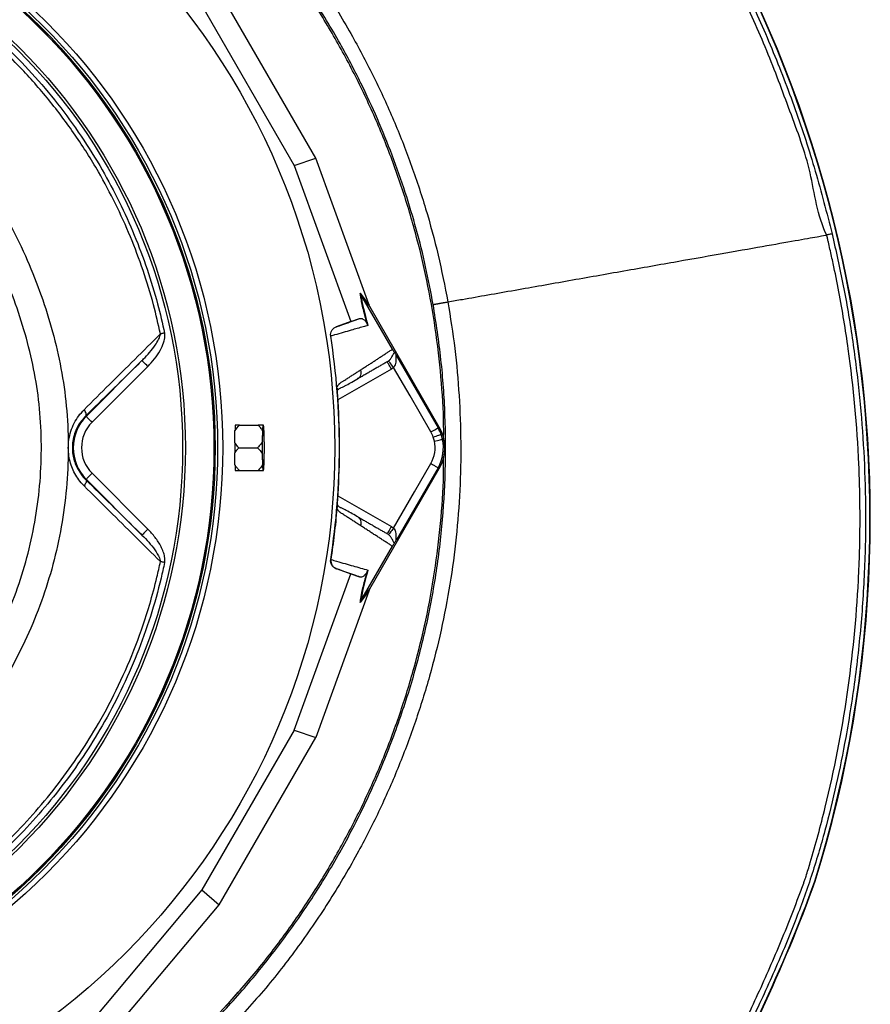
# Model space of a CAD drawing. Header units: millimetres. Extents: x 10 to 809, y 8 to 1712.
# Tile 19 of 20: x 502 to 809, y 1107 to 1463. Entities that reach past the tile are written whole.
import ezdxf

# ---------------------------------------------------------------- set-up
doc = ezdxf.new("R2010")
doc.units = ezdxf.units.MM

msp = doc.modelspace()

# ---------------------------------------------------------------- linework, layer by layer
at = {"color": 7, "linetype": 'Continuous', "lineweight": 25}
for p, q in [((608.9, 1412.96), (573.95, 1473.49)), ((567.78, 1468.07), (601.12, 1410.32)), ((601.12, 1410.32), (608.9, 1412.96)), ((628.07, 1360.16), (608.9, 1412.96)), ((601.12, 1410.32), (621.61, 1353.93)), ((624.99, 1364.2), (628.18, 1359.86)), ((625.24, 1363.68), (625.24, 1363.66)), ((628.42, 1359.34), (625.24, 1363.68)), ((636.64, 1343.93), (625.24, 1363.66)), ((628.42, 1359.34), (628.18, 1359.86)), ((653.58, 1315.77), (628.42, 1359.34)), ((621.61, 1353.93), (616.26, 1351.99)), ((616.26, 1351.99), (616.38, 1352.02)), ((621.61, 1353.93), (624.8, 1355.01)), ((614.45, 1348.74), (614.32, 1348.7)), ((525.93, 1319.68), (546.08, 1339.83)), ((548.2, 1337.71), (528.05, 1317.56)), ((637.09, 1337.35), (636.27, 1336.79)), ((623.98, 1333.16), (624.32, 1333.45)), ((616.73, 1329.74), (616.73, 1329.83)), ((525.76, 1319.84), (525.93, 1319.68)), ((581.36, 1316.55), (588.07, 1316.55)), ((590.05, 1316.55), (589.82, 1316.55)), ((589.65, 1314.46), (589.54, 1310.42)), ((590.33, 1310.42), (590.22, 1314.46)), ((653.15, 1315.53), (653.58, 1315.77)), ((581.13, 1308.33), (587.84, 1308.33)), ((589.54, 1306.24), (589.65, 1302.19)), ((590.22, 1302.19), (590.33, 1306.24)), ((528.05, 1299.1), (548.23, 1278.92)), ((581.36, 1300.1), (588.07, 1300.1)), ((589.82, 1300.1), (590.05, 1300.1)), ((628.42, 1257.31), (653.58, 1300.88)), ((653.15, 1301.12), (653.58, 1300.88)), ((525.76, 1296.81), (525.93, 1296.98)), ((546.1, 1276.8), (525.93, 1296.98)), ((616.73, 1286.82), (616.73, 1286.91)), ((624.32, 1283.21), (623.98, 1283.49)), ((636.27, 1279.86), (637.09, 1279.3)), ((625.24, 1252.99), (636.64, 1272.72)), ((614.32, 1267.95), (614.45, 1267.91)), ((616.38, 1264.63), (616.26, 1264.67)), ((616.26, 1264.67), (621.61, 1262.73)), ((601.12, 1206.33), (621.61, 1262.73)), ((621.61, 1262.73), (624.8, 1261.64)), ((628.07, 1256.49), (608.9, 1203.7)), ((628.18, 1256.79), (624.99, 1252.45)), ((625.24, 1252.98), (628.42, 1257.31)), ((628.18, 1256.79), (628.42, 1257.31)), ((625.24, 1252.99), (625.24, 1252.98)), ((601.12, 1206.33), (567.78, 1148.58)), ((601.12, 1206.33), (608.9, 1203.7)), ((573.95, 1143.16), (608.9, 1203.7)), ((789.38, 1151.79), (789.55, 1151.73)), ((567.78, 1148.58), (529.18, 1102.64)), ((567.78, 1148.58), (573.95, 1143.16)), ((537.82, 1100.16), (573.95, 1143.16))]:
    msp.add_line(p, q, dxfattribs=at)
at = {"color": 8, "linetype": 'Continuous', "lineweight": 25}
for p, q in [((636.27, 1336.79), (616.96, 1325.64)), ((616.96, 1291.01), (636.27, 1279.86))]:
    msp.add_line(p, q, dxfattribs=at)
at = {"color": 7, "linetype": 'Continuous', "lineweight": 25, "flags": 128}
for points in [[(554.27, 1349.78), (554.08, 1349.74), (553.88, 1349.7), (553.69, 1349.66), (553.5, 1349.62), (553.31, 1349.58), (553.13, 1349.54), (552.95, 1349.51), (552.78, 1349.47)], [(638.12, 1341.56), (646.54, 1326.98), (653.15, 1315.53)], [(548.2, 1337.71), (547.79, 1338.12), (547.4, 1338.51), (547.03, 1338.87), (546.71, 1339.19), (546.45, 1339.46), (546.25, 1339.66), (546.13, 1339.78), (546.08, 1339.83)], [(637.09, 1337.35), (636.73, 1337.8), (636.39, 1338.23), (636.07, 1338.62), (635.79, 1338.97), (635.55, 1339.26), (635.37, 1339.48), (635.26, 1339.63), (635.21, 1339.69)], [(650.56, 1314.03), (643.02, 1327.09), (637.09, 1337.35)], [(525.76, 1319.84), (525.87, 1320.01), (525.92, 1320.21), (525.92, 1320.46), (525.86, 1320.75), (525.76, 1321.06), (525.61, 1321.39), (525.41, 1321.74), (525.17, 1322.09)], [(528.05, 1317.56), (527.64, 1317.96), (527.25, 1318.36), (526.88, 1318.72), (526.56, 1319.04), (526.3, 1319.31), (526.1, 1319.5), (525.98, 1319.63), (525.93, 1319.68)], [(589.65, 1308.33), (589.65, 1309.77), (589.68, 1311.14), (589.72, 1312.34), (589.77, 1313.31), (589.83, 1313.98), (589.9, 1314.33), (589.97, 1314.33), (590.04, 1313.98), (590.1, 1313.31), (590.15, 1312.34), (590.19, 1311.14), (590.22, 1309.77), (590.23, 1308.33), (590.22, 1306.88), (590.19, 1305.51), (590.15, 1304.31), (590.1, 1303.35), (590.04, 1302.67), (589.97, 1302.32), (589.9, 1302.32), (589.83, 1302.67), (589.77, 1303.35), (589.72, 1304.31), (589.68, 1305.51), (589.65, 1306.88), (589.65, 1308.33)], [(650.56, 1314.03), (651.05, 1314.31), (651.53, 1314.59), (651.97, 1314.85), (652.36, 1315.07), (652.68, 1315.26), (652.93, 1315.4), (653.09, 1315.49), (653.15, 1315.53)], [(651.42, 1312.17), (651.96, 1312.36), (652.47, 1312.55), (652.95, 1312.72), (653.38, 1312.87), (653.73, 1313), (654, 1313.1), (654.17, 1313.16), (654.24, 1313.18)], [(651.82, 1310.76), (652.38, 1310.88), (652.92, 1311), (653.42, 1311.11), (653.86, 1311.21), (654.22, 1311.28), (654.5, 1311.35), (654.68, 1311.38), (654.75, 1311.4)], [(637.09, 1279.3), (644.63, 1292.36), (650.56, 1302.62)], [(528.05, 1299.1), (527.64, 1298.69), (527.25, 1298.29), (526.88, 1297.93), (526.56, 1297.61), (526.3, 1297.35), (526.1, 1297.15), (525.98, 1297.02), (525.93, 1296.98)], [(653.15, 1301.12), (644.74, 1286.54), (638.12, 1275.09)], [(525.76, 1296.81), (525.87, 1296.65), (525.92, 1296.44), (525.92, 1296.19), (525.86, 1295.91), (525.76, 1295.59), (525.61, 1295.26), (525.41, 1294.91), (525.17, 1294.56)], [(548.23, 1278.92), (547.82, 1278.51), (547.42, 1278.12), (547.06, 1277.75), (546.74, 1277.43), (546.47, 1277.17), (546.28, 1276.97), (546.15, 1276.85), (546.1, 1276.8)], [(637.09, 1279.3), (636.73, 1278.85), (636.39, 1278.43), (636.07, 1278.03), (635.79, 1277.68), (635.55, 1277.39), (635.37, 1277.17), (635.26, 1277.03), (635.21, 1276.96)], [(554.27, 1266.87), (554.08, 1266.91), (553.88, 1266.95), (553.69, 1266.99), (553.5, 1267.04), (553.31, 1267.07), (553.13, 1267.11), (552.95, 1267.15), (552.78, 1267.19)], [(574.18, 1104.18), (579.54, 1110.01), (582.37, 1113.23)]]:
    msp.add_lwpolyline(points, dxfattribs=at)
at = {"color": 7, "linetype": 'Continuous', "lineweight": 25}
for radius in [258.01, 217.51, 215.64, 214.77, 214.37, 214.31, 204, 203]:
    msp.add_circle((357.78, 1308.33), radius, dxfattribs=at)
for centre, radius, start, end in [((366.03, 1283.03), 443.23, 342.7762, 43.3648), ((366.03, 1283.03), 443.4, 342.7757, 43.3649), ((357.78, 1308.33), 259.7, 351.0565, 8.9435), ((537.28, 1308.33), 16.05, 135, 225), ((537.28, 1308.33), 13.05, 135, 225), ((584.13, 1315.83), 4.36, 170.4236, 171.185), ((610.9, 1313.74), 21.26, 172.4152, 178.0708), ((568.98, 1313.75), 21.25, 1.9279, 7.5854), ((640.68, 1308.33), 11.4, 19.7042, 30), ((640.68, 1308.33), 14.4, 19.7042, 30), ((640.68, 1308.33), 14.9, 330, 30), ((640.68, 1308.33), 14.4, 12.3248, 19.7042), ((764.32, 1308.33), 174.8, 179.3148, 180.6852), ((415.37, 1308.33), 174.98, 359.3155, 0.6845), ((640.68, 1308.33), 11.4, 330, 12.3248), ((640.68, 1308.33), 11.4, 12.3248, 19.7042), ((640.68, 1308.33), 14.4, 330, 12.3248), ((610.9, 1302.91), 21.26, 181.9295, 187.5846), ((568.98, 1302.91), 21.25, 352.4149, 358.0719), ((584.36, 1300.86), 4.59, 188.8345, 189.5569), ((276.08, 1337.96), 546.03, 329.4393, 340.0645), ((276.08, 1337.96), 546.2, 329.4834, 340.0649)]:
    msp.add_arc(centre, radius, start, end, dxfattribs=at)
for centre, major_axis, ratio, start_param, end_param in [((628.84, 1358.83), (-5.92, 16.23), 0.015428, 1.483174, 1.50138), ((357.26, 1314.51), (-18.46, 221.78), 0.999611, 4.609878, 4.629659), ((357.26, 1302.14), (18.46, 221.78), 0.999611, 4.795119, 4.8149), ((628.84, 1257.82), (5.92, 16.23), 0.015428, 1.640213, 1.658419)]:
    msp.add_ellipse(centre, major_axis=major_axis, ratio=ratio, start_param=start_param, end_param=end_param, dxfattribs=at)
for points, knots in [([(381.97, 1710.3), (385.37, 1710.39), (396.37, 1710.68), (415.01, 1710.25), (437.82, 1708.49), (460.52, 1705.43), (483.03, 1701.1), (505.21, 1695.53), (527.18, 1688.66), (548.88, 1680.44), (570.27, 1670.9), (591.11, 1660.13), (611.3, 1648.19), (630.75, 1635.15), (647.8, 1622.23), (662.63, 1609.77), (675.43, 1598.01), (687.72, 1585.71), (700.86, 1571.25), (714.65, 1554.47), (728.81, 1535.25), (741.83, 1515.42), (753.69, 1495.01), (764.39, 1474.1), (774, 1452.63), (782.44, 1430.68), (789.79, 1408.36), (793.66, 1393.21), (795.6, 1385.65)], [0, 0, 0, 0, 0.017926, 0.057945, 0.098093, 0.138306, 0.178518, 0.218665, 0.258684, 0.299649, 0.340749, 0.381919, 0.423089, 0.464192, 0.505158, 0.535639, 0.566149, 0.596657, 0.627135, 0.669008, 0.710911, 0.752784, 0.79389, 0.835111, 0.876391, 0.917672, 0.958894, 1, 1, 1, 1]), ([(793.67, 1385.19), (793.67, 1385.19), (790.19, 1392.14), (788.6, 1408.07), (780.37, 1429.94), (772.22, 1451.89), (762.59, 1473.24), (751.96, 1494.06), (740.26, 1514.17), (727.56, 1533.55), (713.92, 1552.16), (700.45, 1568.69), (687.35, 1583.22), (674.8, 1595.87), (661.71, 1607.94), (646.7, 1620.58), (629.6, 1633.53), (610.24, 1646.51), (590.14, 1658.39), (569.41, 1669.11), (548.12, 1678.6), (532.33, 1684.58), (518.52, 1689.27), (504.98, 1693.48), (485.49, 1698.52), (463.92, 1702.87), (443.9, 1705.77), (425.53, 1707.53), (408.88, 1708.42), (394.36, 1708.63), (385.42, 1708.4), (382.03, 1708.31)], [0, 0, 0, 0, 0, 0.041117, 0.08235, 0.123641, 0.164932, 0.206164, 0.24728, 0.287949, 0.328645, 0.369314, 0.400693, 0.432105, 0.463519, 0.494901, 0.535862, 0.576959, 0.618124, 0.659288, 0.700383, 0.741342, 0.74858, 0.777535, 0.816294, 0.855082, 0.893841, 0.923249, 0.95267, 0.982078, 1, 1, 1, 1]), ([(655.16, 1311.11), (655.17, 1312.83), (655.24, 1320.44), (654.3, 1333.92), (652.32, 1351.47), (649.23, 1368.86), (645.13, 1386.05), (640.01, 1402.96), (633.9, 1419.54), (626.81, 1435.72), (618.78, 1451.46), (609.82, 1466.68), (600.03, 1481.4), (592.78, 1490.68), (589.16, 1495.32)], [0, 0, 0, 0, 0.025897, 0.114452, 0.203007, 0.291562, 0.380116, 0.468671, 0.557226, 0.645781, 0.734336, 0.82289, 0.911445, 1, 1, 1, 1]), ([(600.61, 1489.96), (604.45, 1484.63), (612.16, 1473.94), (621.86, 1457.83), (630.19, 1442.08), (637.2, 1426.79), (643.43, 1410.99), (648.8, 1394.71), (653.35, 1378.01), (655.58, 1366.69), (656.69, 1361.03)], [0, 0, 0, 0, 0.139024, 0.278637, 0.397133, 0.515719, 0.634215, 0.756111, 0.878104, 1, 1, 1, 1]), ([(651.39, 1360.1), (650.52, 1364.66), (648.78, 1373.79), (645.37, 1387.3), (641.36, 1400.74), (636.66, 1414.06), (631.31, 1427.23), (625.06, 1440.72), (617.32, 1455.38), (607.87, 1471.12), (600.31, 1481.64), (596.52, 1486.91)], [0, 0, 0, 0, 0.099877, 0.199809, 0.299686, 0.401596, 0.503563, 0.605472, 0.721303, 0.860355, 1, 1, 1, 1]), ([(552.78, 1349.47), (551.99, 1352.97), (550.23, 1360.69), (546.61, 1372.44), (542.02, 1384.65), (536.63, 1396.54), (530.05, 1408.86), (522.08, 1421.45), (512.59, 1434.12), (503.47, 1444.45), (496.07, 1451.85), (492.23, 1455.35), (490.77, 1456.68)], [0, 0, 0, 0, 0.085386, 0.188809, 0.292454, 0.396099, 0.499522, 0.625036, 0.75075, 0.876265, 0.953065, 1, 1, 1, 1]), ([(491.9, 1457.93), (493.36, 1456.59), (498.36, 1452.01), (506.43, 1443.68), (515.73, 1432.68), (524.22, 1421.04), (531.64, 1409.18), (538.01, 1397.22), (543.44, 1385.24), (548.06, 1372.93), (551.7, 1361.09), (553.47, 1353.31), (554.27, 1349.78)], [0, 0, 0, 0, 0.046958, 0.160218, 0.273766, 0.387315, 0.500574, 0.603978, 0.707603, 0.811228, 0.914633, 1, 1, 1, 1]), ([(681.02, 1365.32), (687.32, 1366.43), (700.39, 1368.74), (720.45, 1372.27), (739.9, 1375.7), (757.62, 1378.83), (772.62, 1381.47), (784.1, 1383.5), (790.87, 1384.69), (793.09, 1385.08), (793.67, 1385.19)], [0.4137775, 0.4137775, 0.4137775, 0.4137775, 0.4400144, 0.4662513, 0.4924882, 0.5187251, 0.5449619, 0.5711988, 0.5974357, 0.6163049, 0.6163049, 0.6163049, 0.6163049]), ([(744.15, 1063.67), (751.15, 1075.62), (757.7, 1087.85), (766.84, 1106.61), (769.77, 1112.93), (773.99, 1122.52), (775.37, 1125.74), (778.06, 1132.2), (779.38, 1135.45), (781.96, 1141.99), (783.21, 1145.26), (784.74, 1149.36), (785.04, 1150.18), (785.49, 1151.41), (785.64, 1151.82), (785.87, 1152.44), (785.95, 1152.64), (786.05, 1152.95), (786.09, 1153.06), (786.15, 1153.26), (786.18, 1153.37), (786.46, 1154.3), (786.72, 1155.13), (787.22, 1156.79), (787.47, 1157.62), (789.68, 1165.1), (791.49, 1171.78), (796.41, 1191.92), (799.06, 1205.46), (803.07, 1232.79), (804.43, 1246.58), (805.5, 1267.45), (805.69, 1274.44), (805.74, 1288.41), (805.6, 1295.4), (804.67, 1316.31), (803.39, 1330.2), (800.97, 1347.48), (800.44, 1350.93), (799.31, 1357.83), (798.09, 1364.71), (796.71, 1371.55), (795.62, 1376.67), (795.24, 1378.38), (794.66, 1380.93), (794.37, 1382.21), (794.02, 1383.7), (793.87, 1384.34), (793.77, 1384.76), (793.72, 1384.97), (793.67, 1385.19)], [0, 0, 0, 0, 0.125, 0.125, 0.1875, 0.1875, 0.21875, 0.21875, 0.25, 0.25, 0.28125, 0.28125, 0.289063, 0.289063, 0.292969, 0.292969, 0.294922, 0.294922, 0.295898, 0.295898, 0.296875, 0.296875, 0.304688, 0.304688, 0.3125, 0.3125, 0.375, 0.375, 0.5, 0.5, 0.625, 0.625, 0.6875, 0.6875, 0.75, 0.75, 0.875, 0.875, 0.90625, 0.90625, 0.9375, 0.96875, 0.96875, 0.984375, 0.984375, 0.992188, 0.996094, 0.998047, 0.998047, 1, 1, 1, 1]), ([(795.6, 1385.65), (797.01, 1379.4), (799.83, 1366.91), (803.02, 1347.97), (805.46, 1328.8), (807.05, 1309.43), (807.79, 1289.9), (807.66, 1269.41), (806.51, 1248), (804.18, 1225.74), (800.97, 1205.31), (797.23, 1186.73), (793.14, 1169.97), (788.24, 1153.42), (781.96, 1136.13), (774.35, 1118.12), (765.63, 1099.29), (756.2, 1080.75), (749.31, 1068.7), (745.87, 1062.67)], [0, 0, 0, 0, 0.057246, 0.114519, 0.171765, 0.230012, 0.288288, 0.346535, 0.413239, 0.479986, 0.54669, 0.598087, 0.649543, 0.700964, 0.752315, 0.814055, 0.875795, 0.937898, 1, 1, 1, 1]), ([(795.6, 1385.65), (795.36, 1385.59), (795.13, 1385.53), (794.69, 1385.43), (794.49, 1385.38), (794.14, 1385.3), (793.99, 1385.26), (793.77, 1385.21), (793.7, 1385.19), (793.67, 1385.19)], [0, 0, 0, 0, 0.25, 0.25, 0.5, 0.5, 0.75, 0.75, 1, 1, 1, 1]), ([(627.55, 1352.98), (627.29, 1353.9), (626.75, 1355.82), (626.11, 1358.37), (625.6, 1360.64), (625.22, 1362.6), (625.07, 1363.67), (624.99, 1364.2)], [0, 0, 0, 0, 0.187636, 0.39078, 0.596856, 0.797667, 1, 1, 1, 1]), ([(624.99, 1364.2), (624.99, 1364.2), (625.06, 1364.02), (625.15, 1363.84), (625.24, 1363.68)], [0, 0, 0, 0, 0.023752, 1, 1, 1, 1]), ([(625.24, 1363.66), (625.31, 1363.16), (625.46, 1362.14), (625.87, 1359.95), (626.55, 1356.94), (627.36, 1354.02), (627.78, 1352.53)], [0, 0, 0, 0, 0.195995, 0.39328, 0.691603, 1, 1, 1, 1]), ([(656.69, 1361.03), (658.46, 1361.34), (663.21, 1362.18), (671.03, 1363.56), (677.48, 1364.7), (681.02, 1365.32)], [0.37577184, 0.37577184, 0.37577184, 0.37577184, 0.3843664, 0.39907196, 0.41377752, 0.41377752, 0.41377752, 0.41377752]), ([(557.79, 1087.24), (560.43, 1089.68), (565.71, 1094.56), (575.35, 1104.32), (586.47, 1116.73), (598.56, 1132.18), (609.62, 1148.38), (619.67, 1165.39), (628.62, 1183.21), (636.43, 1201.77), (642.99, 1220.83), (648.26, 1240.26), (652.2, 1259.97), (654.77, 1279.91), (656, 1300), (655.86, 1320.15), (654.48, 1340.25), (652.42, 1353.49), (651.39, 1360.1)], [0, 0, 0, 0, 0.035822, 0.071644, 0.136654, 0.201805, 0.266956, 0.331966, 0.398618, 0.465498, 0.532455, 0.599335, 0.665987, 0.732638, 0.799516, 0.866471, 0.93335, 1, 1, 1, 1]), ([(656.69, 1361.03), (657.59, 1355.43), (659.39, 1344.2), (660.88, 1327.19), (661.5, 1310.1), (661.15, 1293), (659.85, 1275.97), (657.59, 1259.07), (654.37, 1242.32), (650.2, 1225.75), (645.11, 1209.42), (639.12, 1193.39), (632.27, 1177.74), (624.06, 1161.55), (614.29, 1144.93), (602.77, 1128.12), (590.28, 1111.92), (576.3, 1097.21), (567.52, 1086.53), (561.88, 1082.77), (561.88, 1082.77)], [0, 0, 0, 0, 0.0555, 0.111174, 0.166938, 0.2227, 0.278374, 0.333873, 0.389402, 0.445104, 0.500895, 0.556686, 0.61239, 0.667919, 0.734187, 0.800675, 0.867239, 0.93373, 1, 1, 1, 1, 1]), ([(651.39, 1360.1), (651.39, 1360.1), (651.39, 1360.1), (651.41, 1360.11), (651.45, 1360.11), (651.49, 1360.12), (651.55, 1360.13), (651.62, 1360.14), (651.71, 1360.15), (651.81, 1360.17), (651.93, 1360.19), (652.07, 1360.21), (652.22, 1360.24), (652.4, 1360.27), (652.59, 1360.3), (652.8, 1360.34), (653.03, 1360.38), (653.28, 1360.43), (653.55, 1360.47), (653.84, 1360.52), (654.15, 1360.58), (654.47, 1360.64), (654.81, 1360.7), (655.16, 1360.76), (655.53, 1360.82), (655.91, 1360.89), (656.3, 1360.96), (656.56, 1361.01), (656.69, 1361.03)], [0, 0, 0, 0, 0.027718, 0.056295, 0.085733, 0.116029, 0.147186, 0.179202, 0.212077, 0.245812, 0.280407, 0.315861, 0.352174, 0.389347, 0.42738, 0.466271, 0.506023, 0.546633, 0.588103, 0.630433, 0.673621, 0.717669, 0.762576, 0.808343, 0.854968, 0.902453, 0.950797, 1, 1, 1, 1]), ([(614.32, 1348.7), (614.27, 1349.04), (614.27, 1349.39), (614.4, 1350.07), (614.52, 1350.39), (614.79, 1350.84), (614.89, 1350.98), (615.11, 1351.24), (615.24, 1351.36), (615.64, 1351.7), (615.93, 1351.87), (616.26, 1351.99)], [0, 0, 0, 0, 0.25, 0.25, 0.5, 0.5, 0.625, 0.625, 0.75, 0.75, 1, 1, 1, 1]), ([(627.78, 1352.53), (627.22, 1352.37), (625.28, 1351.82), (621.38, 1350.71), (617.43, 1349.58), (614.89, 1348.84), (614.46, 1348.72)], [0, 0, 0, 0, 0.1381464, 0.4760201, 0.9112007, 1, 1, 1, 1]), ([(616.38, 1352.02), (616.78, 1352.16), (619.26, 1353.05), (622.07, 1354.04), (624.37, 1354.85), (624.8, 1355.01)], [0, 0, 0, 0, 0.133372, 0.835603, 1, 1, 1, 1]), ([(624.8, 1355.01), (624.98, 1355.04), (625.33, 1355.11), (625.88, 1354.92), (626.38, 1354.6), (626.74, 1354.26), (627, 1353.95), (627.22, 1353.63), (627.38, 1353.36), (627.52, 1353.05), (627.55, 1352.98)], [0, 0, 0, 0, 0.276315, 0.544228, 0.717558, 0.828272, 0.898433, 0.942708, 0.987325, 1, 1, 1, 1]), ([(627.55, 1352.98), (627.62, 1352.83), (627.69, 1352.68), (627.78, 1352.54), (627.78, 1352.53)], [0, 0, 0, 0, 0.977808, 1, 1, 1, 1]), ([(525.17, 1322.09), (531.28, 1328.16), (540.52, 1337.34), (549.68, 1346.4), (552.78, 1349.47)], [0, 0, 0, 0, 0.660845, 1, 1, 1, 1]), ([(546.08, 1339.83), (546.28, 1340.02), (547.23, 1340.99), (548.88, 1342.78), (550.73, 1345.14), (552.02, 1347.21), (552.66, 1348.61), (552.76, 1349.31), (552.78, 1349.47)], [0, 0, 0, 0, 0.070082, 0.343298, 0.616319, 0.824551, 0.959309, 1, 1, 1, 1]), ([(548.2, 1337.71), (548.42, 1337.93), (549.48, 1339.01), (551.24, 1341.11), (553.06, 1344), (554.14, 1346.69), (554.45, 1348.62), (554.31, 1349.55), (554.27, 1349.78)], [0, 0, 0, 0, 0.066094, 0.327346, 0.588085, 0.7982, 0.948283, 1, 1, 1, 1]), ([(625.22, 1336.51), (625.42, 1336.64), (625.81, 1336.9), (626.4, 1337.28), (626.99, 1337.66), (627.56, 1338.03), (628.14, 1338.4), (628.7, 1338.77), (629.27, 1339.13), (629.82, 1339.5), (630.38, 1339.85), (630.92, 1340.21), (631.47, 1340.56), (632.01, 1340.91), (632.54, 1341.26), (633.07, 1341.61), (633.59, 1341.95), (634.11, 1342.29), (634.63, 1342.62), (635.14, 1342.95), (635.64, 1343.28), (636.14, 1343.61), (636.47, 1343.82), (636.64, 1343.93)], [0, 0, 0, 0, 0.045336, 0.090894, 0.136674, 0.182678, 0.228907, 0.275362, 0.322044, 0.368954, 0.416093, 0.463462, 0.511063, 0.558896, 0.606962, 0.655262, 0.703798, 0.752569, 0.801578, 0.850824, 0.900309, 0.950034, 1, 1, 1, 1]), ([(635.21, 1339.69), (635.43, 1339.88), (635.69, 1340.12), (636.12, 1340.63), (636.63, 1341.38), (637, 1342.2), (637.23, 1342.66), (637.32, 1342.79), (637.34, 1342.82)], [0, 0, 0, 0, 0.157454, 0.188365, 0.407231, 0.775553, 0.955926, 1, 1, 1, 1]), ([(636.64, 1343.93), (636.68, 1343.86), (636.77, 1343.71), (636.93, 1343.44), (637.14, 1343.1), (637.26, 1342.93), (637.34, 1342.82)], [0, 0, 0, 0, 0.116912, 0.269192, 0.540257, 1, 1, 1, 1]), ([(638.12, 1341.56), (638.12, 1341.56), (638.09, 1341.63), (638.03, 1341.7), (637.94, 1341.77), (637.88, 1341.76), (637.85, 1341.66), (637.84, 1341.4), (637.89, 1340.65), (637.89, 1339.55), (637.7, 1338.31), (637.33, 1337.78), (637.18, 1337.35), (637.09, 1337.35), (637.09, 1337.35)], [0, 0, 0, 0, 0.000015, 0.046708, 0.091705, 0.129797, 0.175973, 0.215141, 0.336068, 0.63565, 0.828399, 0.953953, 0.999995, 1, 1, 1, 1]), ([(637.34, 1342.82), (637.38, 1342.76), (637.43, 1342.69), (637.53, 1342.52), (637.6, 1342.42), (637.73, 1342.21), (637.8, 1342.09), (637.96, 1341.83), (638.04, 1341.7), (638.12, 1341.56)], [0, 0, 0, 0, 0.25, 0.25, 0.5, 0.5, 0.75, 0.75, 1, 1, 1, 1]), ([(546.08, 1339.83), (545.41, 1339.17), (538.67, 1332.55), (531.88, 1325.86), (525.76, 1319.84)], [0, 0, 0, 0, 0.099247, 1, 1, 1, 1]), ([(634.77, 1339.39), (634.57, 1339.28), (634.18, 1339.05), (633.58, 1338.71), (632.98, 1338.36), (632.37, 1338.01), (631.76, 1337.65), (631.14, 1337.29), (630.51, 1336.93), (629.88, 1336.57), (629.25, 1336.2), (628.61, 1335.83), (627.96, 1335.46), (627.31, 1335.09), (626.66, 1334.71), (626, 1334.33), (625.33, 1333.94), (624.66, 1333.55), (624.21, 1333.29), (623.98, 1333.16)], [0, 0, 0, 0, 0.061953, 0.1235091, 0.1846696, 0.2454353, 0.3058075, 0.3657872, 0.4253756, 0.4845737, 0.5433828, 0.6018042, 0.6598389, 0.7174882, 0.7747535, 0.8316359, 0.8881369, 0.9442578, 1, 1, 1, 1]), ([(634.77, 1339.39), (634.77, 1339.39), (634.93, 1339.39), (635.07, 1339.54), (635.21, 1339.69)], [0, 0, 0, 0, 0.000123, 1, 1, 1, 1]), ([(636.27, 1336.79), (636.08, 1337.13), (635.88, 1337.47), (635.52, 1338.1), (635.35, 1338.39), (635.07, 1338.87), (634.96, 1339.06), (634.81, 1339.32), (634.77, 1339.39), (634.77, 1339.39)], [0, 0, 0, 0, 0.25, 0.25, 0.5, 0.5, 0.75, 0.75, 1, 1, 1, 1]), ([(616.68, 1330.34), (616.72, 1330.41), (616.79, 1330.53), (616.89, 1330.7), (617, 1330.87), (617.11, 1331.02), (617.22, 1331.16), (617.33, 1331.3), (617.44, 1331.42), (617.56, 1331.53), (617.7, 1331.66), (617.91, 1331.82), (618.21, 1332.02), (618.59, 1332.25), (619.01, 1332.52), (619.7, 1332.97), (620.66, 1333.58), (621.84, 1334.33), (622.99, 1335.08), (624.12, 1335.8), (624.85, 1336.28), (625.22, 1336.51)], [0, 0, 0, 0, 0.013423, 0.026738, 0.039956, 0.053088, 0.066144, 0.079134, 0.09207, 0.104963, 0.117824, 0.141662, 0.172831, 0.217057, 0.263491, 0.312127, 0.449156, 0.58733, 0.723761, 0.861313, 1, 1, 1, 1]), ([(616.97, 1329.28), (617.06, 1329.39), (617.45, 1329.84), (618.18, 1330.05), (619.05, 1330.49), (620.34, 1331.14), (622.1, 1332.12), (623.57, 1332.97), (624.35, 1333.42)], [0, 0, 0, 0, 0.038412, 0.15759, 0.277263, 0.405509, 0.686371, 1, 1, 1, 1]), ([(616.99, 1325.06), (616.99, 1325.14), (616.98, 1325.3), (616.96, 1325.54), (616.94, 1325.78), (616.93, 1326.01), (616.92, 1326.24), (616.9, 1326.47), (616.89, 1326.7), (616.87, 1326.93), (616.86, 1327.15), (616.84, 1327.44), (616.82, 1327.78), (616.8, 1328.17), (616.78, 1328.53), (616.77, 1328.87), (616.75, 1329.19), (616.74, 1329.48), (616.74, 1329.65), (616.73, 1329.74)], [0, 0, 0, 0, 0.043926, 0.087482, 0.130742, 0.173781, 0.216675, 0.259499, 0.302332, 0.345249, 0.388327, 0.431642, 0.51487, 0.596532, 0.677148, 0.757255, 0.837402, 0.918139, 1, 1, 1, 1]), ([(616.99, 1325.06), (616.96, 1325.52), (616.9, 1326.44), (616.83, 1327.75), (616.77, 1328.77), (616.76, 1329.16), (616.76, 1329.3)], [0, 0, 0, 0, 0.272154, 0.551691, 0.845298, 1, 1, 1, 1]), ([(525.17, 1294.56), (524.8, 1294.94), (523.84, 1295.95), (522.47, 1297.82), (521.17, 1300.18), (520.22, 1302.71), (519.61, 1305.41), (519.39, 1308.26), (519.6, 1311.3), (520.32, 1314.35), (521.54, 1317.27), (523.15, 1319.91), (524.5, 1321.36), (525.17, 1322.09)], [0, 0, 0, 0, 0.05407, 0.14429, 0.234463, 0.320181, 0.405865, 0.497924, 0.589983, 0.692937, 0.795963, 0.897948, 1, 1, 1, 1]), ([(525.76, 1319.84), (525.2, 1319.25), (524.08, 1318.04), (522.72, 1315.85), (521.66, 1313.4), (521.05, 1310.85), (520.86, 1308.29), (521.05, 1305.9), (521.57, 1303.62), (522.38, 1301.51), (523.48, 1299.53), (524.64, 1297.96), (525.46, 1297.12), (525.76, 1296.81)], [0, 0, 0, 0, 0.1020784, 0.2067787, 0.3071383, 0.4114079, 0.5003559, 0.5926598, 0.6764908, 0.7627413, 0.8527213, 0.9448072, 1, 1, 1, 1]), ([(579.73, 1314.57), (580.22, 1315.25), (580.73, 1315.94), (581.35, 1316.54), (581.36, 1316.55)], [0, 0, 0, 0, 0.987546, 1, 1, 1, 1]), ([(579.83, 1316.49), (579.8, 1316.2), (579.76, 1315.73), (579.74, 1314.89), (579.73, 1314.57)], [0, 0, 0, 0, 0.621087, 1, 1, 1, 1]), ([(581.36, 1316.55), (581.07, 1316.55), (580.48, 1316.55), (580.06, 1316.55), (579.84, 1316.55)], [0, 0, 0, 0, 0.479816, 1, 1, 1, 1]), ([(588.07, 1316.55), (588.35, 1316.25), (588.96, 1315.6), (589.41, 1314.86), (589.65, 1314.46)], [0, 0, 0, 0, 0.461361, 1, 1, 1, 1]), ([(589.82, 1316.55), (589.54, 1316.55), (589.03, 1316.55), (588.37, 1316.55), (588.07, 1316.55)], [0, 0, 0, 0, 0.551364, 1, 1, 1, 1]), ([(579.68, 1310.17), (579.68, 1309.49), (579.68, 1308.25), (579.68, 1307.03), (579.68, 1306.48)], [0, 0, 0, 0, 0.555522, 1, 1, 1, 1]), ([(581.13, 1308.33), (580.68, 1308.82), (580.14, 1309.41), (579.75, 1310.07), (579.68, 1310.17)], [0, 0, 0, 0, 0.843888, 1, 1, 1, 1]), ([(589.54, 1310.42), (589.21, 1309.93), (588.71, 1309.19), (588.06, 1308.54), (587.84, 1308.33)], [0, 0, 0, 0, 0.662985, 1, 1, 1, 1]), ([(579.68, 1306.48), (579.92, 1306.85), (580.35, 1307.5), (580.89, 1308.07), (581.13, 1308.33)], [0, 0, 0, 0, 0.5615209, 1, 1, 1, 1]), ([(587.84, 1308.33), (588.28, 1307.88), (588.92, 1307.23), (589.39, 1306.47), (589.54, 1306.24)], [0, 0, 0, 0, 0.6824318, 1, 1, 1, 1]), ([(576.47, 1106.63), (580.38, 1111.02), (588.22, 1119.82), (598.95, 1133.86), (608.89, 1148.46), (617.93, 1163.64), (626.05, 1179.33), (633.23, 1195.48), (639.44, 1212.02), (644.66, 1228.9), (648.86, 1246.06), (652.06, 1263.44), (654.15, 1280.97), (655.18, 1294.82), (655.15, 1302.8), (655.14, 1304.9)], [0, 0, 0, 0, 0.0809339, 0.1618677, 0.2428017, 0.3237355, 0.4046694, 0.4856033, 0.5665371, 0.647471, 0.7284049, 0.809339, 0.8902727, 0.9712067, 1, 1, 1, 1]), ([(579.73, 1302.08), (579.74, 1301.7), (579.76, 1300.87), (579.8, 1300.41), (579.83, 1300.16)], [0, 0, 0, 0, 0.451273, 1, 1, 1, 1]), ([(581.36, 1300.1), (581.05, 1300.41), (580.43, 1301.03), (579.96, 1301.73), (579.73, 1302.08)], [0, 0, 0, 0, 0.506638, 1, 1, 1, 1]), ([(589.65, 1302.19), (589.64, 1302.17), (589.24, 1301.41), (588.65, 1300.75), (588.07, 1300.1)], [0, 0, 0, 0, 0.0256255, 1, 1, 1, 1]), ([(650.56, 1302.62), (650.92, 1302.42), (651.67, 1301.98), (652.53, 1301.49), (653.04, 1301.19), (653.12, 1301.15), (653.15, 1301.12)], [0, 0, 0, 0, 0.270703, 0.562316, 0.789298, 1, 1, 1, 1]), ([(579.84, 1300.1), (580.27, 1300.1), (580.72, 1300.1), (581.32, 1300.1), (581.36, 1300.1)], [0, 0, 0, 0, 0.944002, 1, 1, 1, 1]), ([(588.07, 1300.1), (588.4, 1300.1), (589.06, 1300.1), (589.57, 1300.1), (589.82, 1300.1)], [0, 0, 0, 0, 0.498163, 1, 1, 1, 1]), ([(525.76, 1296.81), (531.88, 1290.79), (538.69, 1284.09), (545.43, 1277.46), (546.1, 1276.8)], [0, 0, 0, 0, 0.899641, 1, 1, 1, 1]), ([(552.78, 1267.19), (549.68, 1270.26), (540.53, 1279.31), (531.28, 1288.5), (525.17, 1294.56)], [0, 0, 0, 0, 0.339182, 1, 1, 1, 1]), ([(616.73, 1286.91), (616.73, 1286.96), (616.74, 1287.05), (616.74, 1287.2), (616.75, 1287.35), (616.76, 1287.51), (616.76, 1287.68), (616.77, 1287.86), (616.78, 1288.04), (616.79, 1288.23), (616.8, 1288.43), (616.81, 1288.63), (616.82, 1288.84), (616.84, 1289.06), (616.85, 1289.35), (616.87, 1289.72), (616.9, 1290.18), (616.93, 1290.64), (616.96, 1291.11), (616.98, 1291.43), (616.99, 1291.59)], [0, 0, 0, 0, 0.044249, 0.088104, 0.131646, 0.174957, 0.218124, 0.261231, 0.304365, 0.347611, 0.391054, 0.434778, 0.478866, 0.523398, 0.568452, 0.654809, 0.74053, 0.826228, 0.912518, 1, 1, 1, 1]), ([(616.75, 1287.33), (616.76, 1287.43), (616.77, 1287.78), (616.82, 1288.76), (616.9, 1290.12), (616.96, 1291.11), (616.99, 1291.59)], [0, 0, 0, 0, 0.119826, 0.412341, 0.710141, 1, 1, 1, 1]), ([(616.68, 1286.31), (616.69, 1286.35), (616.69, 1286.42), (616.7, 1286.53), (616.71, 1286.63), (616.72, 1286.73), (616.73, 1286.79), (616.73, 1286.82)], [0, 0, 0, 0, 0.212576, 0.416535, 0.614103, 0.807726, 1, 1, 1, 1]), ([(625.22, 1280.14), (625.01, 1280.27), (624.6, 1280.54), (623.98, 1280.94), (623.35, 1281.34), (622.71, 1281.75), (621.88, 1282.29), (620.83, 1282.96), (619.77, 1283.64), (618.9, 1284.2), (618.38, 1284.53), (618.01, 1284.77), (617.8, 1284.92), (617.61, 1285.07), (617.44, 1285.24), (617.26, 1285.44), (617.06, 1285.7), (616.87, 1285.98), (616.74, 1286.2), (616.68, 1286.31)], [0, 0, 0, 0, 0.077777, 0.1552, 0.232272, 0.308995, 0.385372, 0.530526, 0.674474, 0.747423, 0.819615, 0.846383, 0.869761, 0.889755, 0.906383, 0.929523, 0.9528, 0.976272, 1, 1, 1, 1]), ([(624.35, 1283.24), (622.87, 1284.06), (620.77, 1285.23), (618.5, 1286.52), (617.37, 1286.8), (616.93, 1287.48), (616.77, 1287.72)], [0, 0, 0, 0, 0.578447, 0.819658, 0.935532, 1, 1, 1, 1]), ([(623.98, 1283.49), (624.19, 1283.37), (624.62, 1283.12), (625.26, 1282.75), (625.89, 1282.39), (626.51, 1282.03), (627.13, 1281.67), (627.75, 1281.32), (628.36, 1280.96), (628.97, 1280.61), (629.57, 1280.27), (630.16, 1279.92), (630.76, 1279.58), (631.34, 1279.24), (631.93, 1278.9), (632.51, 1278.57), (633.08, 1278.24), (633.65, 1277.91), (634.21, 1277.58), (634.59, 1277.37), (634.77, 1277.26)], [0, 0, 0, 0, 0.052635, 0.105609, 0.158921, 0.212573, 0.266566, 0.320902, 0.375581, 0.430604, 0.485973, 0.541688, 0.597751, 0.654162, 0.710923, 0.768034, 0.825496, 0.883311, 0.941478, 1, 1, 1, 1]), ([(554.27, 1266.87), (554.31, 1267.1), (554.41, 1267.76), (554.3, 1269.09), (553.84, 1270.8), (552.73, 1273.21), (550.94, 1276.02), (549.13, 1277.95), (548.23, 1278.92)], [0, 0, 0, 0, 0.04916, 0.143485, 0.285977, 0.428992, 0.714197, 1, 1, 1, 1]), ([(636.64, 1272.72), (636.45, 1272.84), (636.09, 1273.08), (635.54, 1273.44), (634.98, 1273.8), (634.41, 1274.17), (633.84, 1274.54), (633.26, 1274.92), (632.68, 1275.3), (632.09, 1275.68), (631.5, 1276.07), (630.9, 1276.46), (630.29, 1276.85), (629.68, 1277.25), (629.06, 1277.65), (628.44, 1278.06), (627.81, 1278.47), (627.17, 1278.88), (626.53, 1279.29), (625.88, 1279.71), (625.44, 1280), (625.22, 1280.14)], [0, 0, 0, 0, 0.055211, 0.1101282, 0.1647529, 0.2190862, 0.2731293, 0.3268835, 0.38035, 0.4335301, 0.4864251, 0.5390363, 0.5913651, 0.6434129, 0.6951811, 0.7466711, 0.7978843, 0.8488223, 0.8994865, 0.9498786, 1, 1, 1, 1]), ([(636.27, 1279.86), (636.08, 1279.52), (635.88, 1279.18), (635.52, 1278.55), (635.35, 1278.26), (635.07, 1277.78), (634.96, 1277.59), (634.81, 1277.33), (634.77, 1277.26), (634.77, 1277.26)], [0, 0, 0, 0, 0.25, 0.25, 0.5, 0.5, 0.75, 0.75, 1, 1, 1, 1]), ([(635.21, 1276.96), (635.05, 1277.05), (634.89, 1277.14), (634.77, 1277.26), (634.77, 1277.26)], [0, 0, 0, 0, 0.999835, 1, 1, 1, 1]), ([(637.09, 1279.3), (637.09, 1279.3), (637.2, 1279.08), (637.45, 1278.83), (637.7, 1278.15), (637.91, 1277.13), (637.88, 1276), (637.84, 1275.23), (637.85, 1274.98), (637.89, 1274.89), (637.94, 1274.89), (638.03, 1274.94), (638.08, 1275.09), (638.12, 1275.09), (638.12, 1275.09)], [0, 0, 0, 0, 0.000011, 0.119096, 0.171502, 0.364271, 0.663873, 0.784819, 0.836932, 0.870207, 0.912502, 0.953291, 0.999989, 1, 1, 1, 1]), ([(546.1, 1276.8), (546.93, 1275.95), (548.58, 1274.26), (550.73, 1271.53), (552.13, 1269.31), (552.69, 1267.82), (552.76, 1267.34), (552.78, 1267.19)], [0, 0, 0, 0, 0.2998222, 0.5994099, 0.8790992, 0.9613924, 1, 1, 1, 1]), ([(637.34, 1273.83), (637.32, 1273.86), (637.23, 1273.99), (637, 1274.45), (636.63, 1275.27), (636.03, 1276.16), (635.54, 1276.69), (635.27, 1276.92), (635.21, 1276.96)], [0, 0, 0, 0, 0.044061, 0.224377, 0.592586, 0.811384, 0.961188, 1, 1, 1, 1]), ([(637.34, 1273.83), (637.31, 1273.8), (637.22, 1273.66), (637.07, 1273.43), (636.87, 1273.12), (636.75, 1272.91), (636.67, 1272.77), (636.65, 1272.74)], [0, 0, 0, 0, 0.171803, 0.597025, 0.766215, 0.937354, 1, 1, 1, 1]), ([(637.34, 1273.83), (637.38, 1273.89), (637.43, 1273.97), (637.53, 1274.13), (637.6, 1274.23), (637.73, 1274.45), (637.8, 1274.57), (637.96, 1274.82), (638.04, 1274.95), (638.12, 1275.09)], [0, 0, 0, 0, 0.25, 0.25, 0.5, 0.5, 0.75, 0.75, 1, 1, 1, 1]), ([(490.89, 1160.01), (493.55, 1162.48), (499.4, 1167.9), (507.78, 1176.92), (516.04, 1186.98), (523.62, 1197.56), (530.97, 1209.37), (537.85, 1222.47), (544.05, 1236.89), (548.48, 1250), (551.23, 1260.15), (552.37, 1265.31), (552.78, 1267.19)], [0, 0, 0, 0, 0.086597, 0.189857, 0.293337, 0.396817, 0.500076, 0.624634, 0.749386, 0.873944, 0.954171, 1, 1, 1, 1]), ([(554.27, 1266.87), (553.86, 1264.98), (552.41, 1258.41), (549.27, 1247.3), (544.41, 1233.74), (538.59, 1220.55), (532.05, 1208.2), (524.9, 1196.71), (517.26, 1186.04), (508.94, 1175.9), (500.49, 1166.81), (494.61, 1161.35), (491.92, 1158.86)], [0, 0, 0, 0, 0.045828, 0.159203, 0.27287, 0.386537, 0.499911, 0.603173, 0.706655, 0.810137, 0.913398, 1, 1, 1, 1]), ([(616.26, 1264.67), (615.95, 1264.81), (615.34, 1265.11), (614.68, 1265.9), (614.27, 1266.88), (614.3, 1267.59), (614.32, 1267.95)], [0, 0, 0, 0, 0.244925, 0.489854, 0.734701, 1, 1, 1, 1]), ([(614.45, 1267.91), (614.43, 1267.58), (614.39, 1266.9), (614.76, 1265.94), (615.41, 1265.13), (616.03, 1264.76), (616.37, 1264.63), (616.38, 1264.63)], [0, 0, 0, 0, 0.243064, 0.486107, 0.730217, 0.994531, 1, 1, 1, 1]), ([(614.46, 1267.93), (615.13, 1267.74), (617.91, 1266.94), (622.47, 1265.63), (626.02, 1264.62), (627.78, 1264.12)], [0, 0, 0, 0, 0.139801, 0.574994, 1, 1, 1, 1]), ([(624.8, 1261.64), (624.58, 1261.72), (622.51, 1262.45), (619.74, 1263.44), (617.02, 1264.4), (616.38, 1264.63)], [0, 0, 0, 0, 0.082091, 0.78432, 1, 1, 1, 1]), ([(627.55, 1263.67), (627.52, 1263.59), (627.4, 1263.33), (627.19, 1262.97), (626.94, 1262.61), (626.45, 1262.1), (625.84, 1261.65), (625.25, 1261.55), (624.93, 1261.62), (624.8, 1261.64)], [0, 0, 0, 0, 0.014356, 0.049626, 0.12437, 0.199439, 0.496382, 0.793753, 1, 1, 1, 1]), ([(624.99, 1252.45), (625.03, 1252.73), (625.18, 1253.77), (625.52, 1255.65), (626.11, 1258.28), (626.75, 1260.82), (627.29, 1262.75), (627.55, 1263.67)], [0, 0, 0, 0, 0.106677, 0.403091, 0.607772, 0.812344, 1, 1, 1, 1]), ([(627.78, 1264.12), (627.38, 1262.68), (626.56, 1259.75), (625.79, 1256.36), (625.41, 1254.23), (625.28, 1253.23), (625.24, 1252.99)], [0, 0, 0, 0, 0.297915, 0.606786, 0.903164, 1, 1, 1, 1]), ([(627.78, 1264.12), (627.78, 1264.12), (627.69, 1263.97), (627.62, 1263.82), (627.55, 1263.67)], [0, 0, 0, 0, 0.022192, 1, 1, 1, 1]), ([(625.24, 1252.98), (625.15, 1252.81), (625.06, 1252.64), (624.99, 1252.45), (624.99, 1252.45)], [0, 0, 0, 0, 0.976248, 1, 1, 1, 1])]:
    msp.add_open_spline(points, degree=3, knots=knots, dxfattribs=at)
at = {"color": 8, "linetype": 'Continuous', "lineweight": 25}
for points, knots in [([(456.53, 1191.63), (457.67, 1192.59), (462.09, 1196.3), (469.06, 1203.57), (477.36, 1213.36), (484.82, 1223.91), (491.44, 1235.12), (497.14, 1246.95), (501.84, 1259.21), (505.5, 1271.82), (508.07, 1284.71), (509.54, 1297.8), (509.89, 1310.96), (509.1, 1324.03), (507.1, 1336.89), (504.01, 1349.49), (499.98, 1361.82), (494.96, 1374.31), (488.92, 1386.9), (481.77, 1399.47), (473.74, 1411.51), (465.05, 1422.74), (455.73, 1433.12), (445.89, 1442.67), (435.4, 1451.52), (424.33, 1459.61), (413.99, 1466.13), (404.52, 1471.19), (396.02, 1474.93), (387.25, 1477.97), (380.83, 1479.58), (377.38, 1480.24), (376.95, 1480.32)], [0, 0, 0, 0, 0.012243, 0.047476, 0.082711, 0.117826, 0.153727, 0.189754, 0.225782, 0.261682, 0.297697, 0.333847, 0.369988, 0.405992, 0.441442, 0.477007, 0.512617, 0.548131, 0.58774, 0.627448, 0.667153, 0.706756, 0.744251, 0.781886, 0.819565, 0.857192, 0.89468, 0.920099, 0.945599, 0.971072, 0.996452, 1, 1, 1, 1]), ([(454.04, 1446.48), (457.15, 1443.61), (463.36, 1437.88), (472.47, 1427.95), (481.42, 1416.81), (489.93, 1404.34), (497.51, 1391.29), (503.9, 1378.13), (509.2, 1365.01), (513.44, 1351.97), (516.68, 1338.66), (518.78, 1325.03), (519.62, 1311.17), (519.26, 1297.16), (517.69, 1283.23), (514.96, 1269.52), (511.07, 1256.13), (506.07, 1243.12), (500.02, 1230.57), (492.99, 1218.66), (485.04, 1207.48), (476.25, 1197.07), (466.74, 1187.39), (459.79, 1181.67), (456.35, 1178.84)], [0, 0, 0, 0, 0.041388, 0.082778, 0.131939, 0.181238, 0.230544, 0.279714, 0.324365, 0.369142, 0.413871, 0.458456, 0.504049, 0.549815, 0.595591, 0.641196, 0.686556, 0.732077, 0.777599, 0.822959, 0.867334, 0.91186, 0.956385, 1, 1, 1, 1]), ([(624.32, 1333.45), (624.45, 1333.54), (624.83, 1333.83), (625.22, 1334.57), (625.42, 1335.55), (625.29, 1336.2), (625.22, 1336.51)], [0, 0, 0, 0, 0.140582, 0.43239, 0.724192, 1, 1, 1, 1]), ([(625.22, 1280.14), (625.29, 1280.45), (625.42, 1281.11), (625.22, 1282.08), (624.83, 1282.82), (624.45, 1283.11), (624.32, 1283.21)], [0, 0, 0, 0, 0.275825, 0.56761, 0.859418, 1, 1, 1, 1])]:
    msp.add_open_spline(points, degree=3, knots=knots, dxfattribs=at)
at = {"color": 7, "linetype": 'Continuous', "lineweight": 25}
for points in [[(616.99, 1291.59), (617.71, 1302.73), (617.71, 1313.92), (616.99, 1325.06)], [(614.46, 1267.92), (614.94, 1270.97), (615.79, 1277.09), (616.42, 1283.23), (616.68, 1286.31)]]:
    msp.add_open_spline(points, degree=3, dxfattribs=at)

doc.saveas('drawing.dxf')
